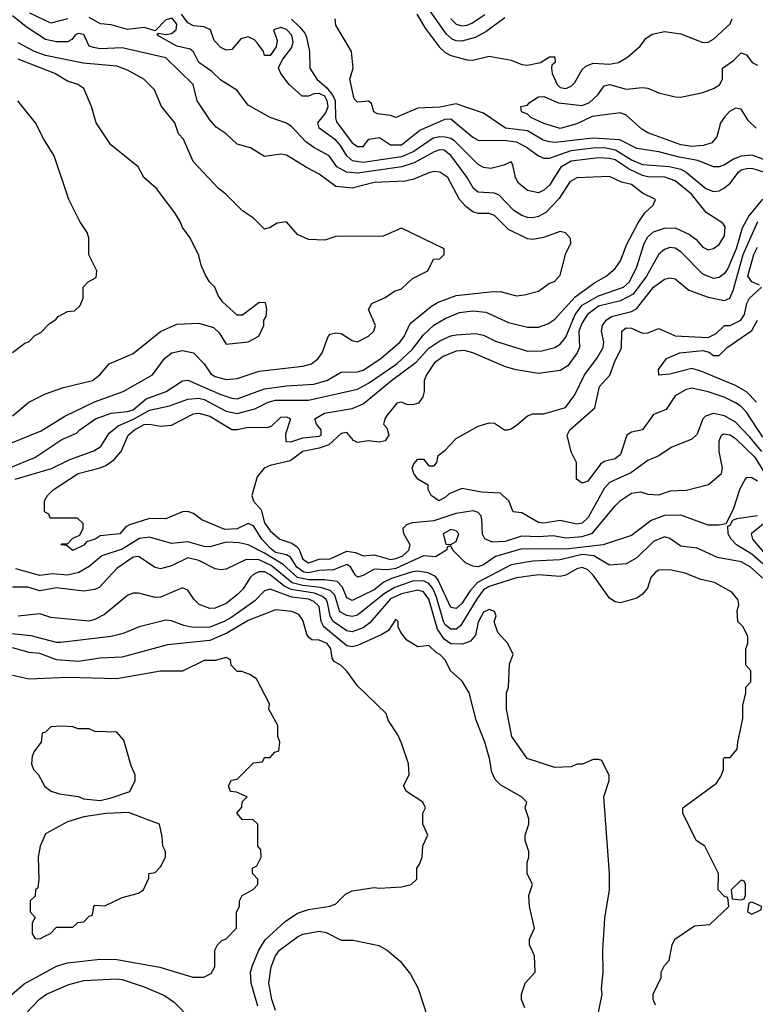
# Model space of a CAD drawing. Header units: inches. Extents: x 1793389 to 1900389, y 320802 to 470796.
# Tile 199 of 256: x 1826676 to 1829362, y 384173 to 387766. Entities that reach past the tile are written whole.
import ezdxf

# ---------------------------------------------------------------- set-up
doc = ezdxf.new("R2010")
doc.units = ezdxf.units.IN
doc.header["$MEASUREMENT"] = 0
doc.layers.add('B8328', color=7, linetype='Continuous')

msp = doc.modelspace()

# ---------------------------------------------------------------- linework, layer by layer
at = {"layer": 'B8328', "color": 2}
for points, elevation in [([(1828446.9, 387773.1), (1828378.2, 387721.8), (1828338.6, 387701.4), (1828290, 387687.6), (1828270, 387688.9), (1828255.5, 387695.5), (1828234, 387714), (1828165.7, 387810)], 230), ([(1826630, 386127.6), (1826731, 386169), (1826830, 386234), (1826883.2, 386256.8), (1826895.3, 386270), (1826953.2, 386310), (1827010, 386330.4), (1827070, 386336), (1827090, 386342.4), (1827137.4, 386382.6), (1827210.8, 386409.2), (1827270, 386448.2), (1827290, 386450.4), (1827410, 386398.5), (1827450, 386384.6), (1827470, 386382.6), (1827570, 386418.9), (1827650, 386430.3), (1827750, 386436.5), (1827797.2, 386450), (1827850, 386480.5), (1827910, 386481.3), (1827930, 386487), (1827994.5, 386530), (1828063.7, 386590), (1828079.6, 386610), (1828102, 386658), (1828179.4, 386720.6), (1828204.6, 386735.4), (1828270, 386759.5), (1828393.4, 386773.4), (1828430, 386774), (1828490, 386758.8), (1828518, 386762), (1828570, 386776), (1828610, 386804.7), (1828628.9, 386811.1), (1828650, 386834), (1828670, 386914), (1828688, 386950), (1828687.3, 386967.3), (1828668.4, 386988.4), (1828650, 386994), (1828588.2, 386971.8), (1828550, 386963.7), (1828530, 386966.6), (1828460.4, 387000.4), (1828410, 387051.6), (1828390, 387059.6), (1828350, 387058.9), (1828330, 387064.7), (1828304.5, 387084.5), (1828282.4, 387110), (1828239.5, 387190), (1828210, 387209.5), (1828190, 387211.8), (1828170, 387207.3), (1828115.2, 387184.7), (1828083.1, 387176.9), (1827970, 387172.4), (1827890, 387151.5), (1827830, 387158), (1827770, 387202.9), (1827725.3, 387225.3), (1827650, 387272.3), (1827630, 387275.1), (1827570, 387267), (1827518.3, 387298.3), (1827470, 387312.3), (1827430, 387349.4), (1827393.8, 387373.8), (1827370, 387401.2), (1827324.5, 387470), (1827309.3, 387530), (1827210, 387627.6), (1827050, 387664.2), (1826970, 387659.6), (1826944.9, 387664.9), (1826929, 387670), (1826910, 387712), (1826890, 387716.2), (1826878.8, 387710), (1826866.2, 387693.8), (1826850, 387685.6), (1826810, 387685.4), (1826770, 387694.3), (1826700, 387740), (1826650, 387781.1)], 242), ([(1826659.3, 386090), (1826791.6, 386128.4), (1826858.8, 386161.2), (1826947.1, 386192.9), (1826971.8, 386208.2), (1827002.6, 386257.4), (1827035.9, 386284.1), (1827092, 386308), (1827150, 386341.5), (1827223.3, 386356.7), (1827290, 386381.1), (1827330, 386385.3), (1827350, 386380.3), (1827430, 386337.8), (1827470, 386329), (1827534.1, 386345.8), (1827582.7, 386370), (1827610, 386377.3), (1827730, 386378.3), (1827910, 386418), (1827950, 386439.6), (1828052.8, 386510), (1828110, 386564.2), (1828150, 386616.4), (1828187.9, 386652.1), (1828230, 386675.8), (1828282.5, 386697.5), (1828330, 386703.6), (1828378.6, 386698.6), (1828461.4, 386661.4), (1828530, 386643.8), (1828570, 386643.8), (1828603.9, 386656.1), (1828630, 386674), (1828704.7, 386755.3), (1828774.5, 386805.5), (1828817.2, 386830), (1828850, 386858.8), (1828870, 386886), (1828892.7, 386947.3), (1828934.5, 387025.5), (1828958.6, 387061.4), (1828988.7, 387090), (1828998, 387110), (1828950, 387133.2), (1828910, 387165.2), (1828874, 387174), (1828830, 387194.5), (1828710, 387189.5), (1828685.4, 387174.6), (1828645.8, 387114.2), (1828597.1, 387062.9), (1828570, 387047.8), (1828550, 387043), (1828530, 387044.7), (1828510, 387051.6), (1828480.9, 387070), (1828426.6, 387126.6), (1828410, 387133.6), (1828350, 387137), (1828332.7, 387150), (1828309.7, 387190), (1828251.3, 387270), (1828226, 387290), (1828210, 387291.1), (1828190, 387284.4), (1828115.9, 387244.1), (1828071.1, 387228.9), (1827910, 387205.8), (1827869.8, 387209.8), (1827833.6, 387230), (1827806, 387270), (1827750, 387299.6), (1827720.6, 387320.6), (1827670, 387376), (1827650, 387389.3), (1827590, 387409.2), (1827510, 387454), (1827469.4, 387509.4), (1827410, 387545.2), (1827378, 387578), (1827329.7, 387609.7), (1827310, 387649), (1827298.7, 387658.7), (1827250, 387669.6), (1827178, 387710), (1827183.1, 387716.9), (1827210, 387713), (1827230, 387716.4), (1827247, 387730), (1827249.6, 387750), (1827232.3, 387772.3), (1827210, 387766), (1827170, 387726), (1827130, 387737.6), (1827070, 387731.3), (1827010, 387747.2), (1826970.9, 387750.9), (1826930, 387775.1)], 238), ([(1826850, 387769.7), (1826790, 387754), (1826712.7, 387790)], 238), ([(1829370, 386081.7), (1829350, 386094.5), (1829330, 386096), (1829324.9, 386090), (1829305.4, 386054.6), (1829281.1, 385978.9), (1829254, 385926), (1829230, 385921.2), (1829190, 385922), (1829090, 385958.4), (1829030, 385957.4), (1828981.5, 385938.5), (1828910, 385883.7), (1828806, 385850), (1828670, 385834.2), (1828510, 385834.7), (1828413.4, 385806.6), (1828370, 385777), (1828350, 385769.7), (1828330, 385772.3), (1828303.9, 385783.9), (1828258, 385830), (1828250, 385846), (1828238, 385842), (1828234, 385830), (1828193.8, 385806.2), (1828150, 385809.7), (1828050, 385763.2), (1828018, 385758), (1827970, 385761.3), (1827930, 385738.4), (1827910, 385732.3), (1827900.5, 385740.5), (1827883.7, 385770), (1827870, 385777.4), (1827822, 385758), (1827770, 385755.9), (1827730, 385747.2), (1827713.2, 385750), (1827688, 385768), (1827664.2, 385804.2), (1827650, 385812.8), (1827610, 385822.2), (1827590, 385837.2), (1827560.4, 385870), (1827530, 385919.1), (1827510, 385928), (1827470, 385908.4), (1827425.3, 385905.3), (1827341, 385941), (1827310, 385964.5), (1827290, 385971.3), (1827270, 385969.6), (1827210, 385945.1), (1827150, 385945.6), (1827076.8, 385923.2), (1827064, 385916), (1827042, 385890), (1826970, 385882), (1826952, 385870), (1826919.6, 385860.4), (1826910, 385849), (1826870, 385828.7), (1826847.3, 385847.3), (1826826, 385850), (1826830, 385854), (1826850, 385854), (1826870, 385874), (1826895.3, 385884.7), (1826908, 385910), (1826907.3, 385927.3), (1826887.3, 385947.3), (1826787.3, 385947.3), (1826782, 385962), (1826766, 385970), (1826766, 386010), (1826778, 386030), (1826798, 386050), (1826889, 386110), (1826970, 386130.6), (1826990, 386139.1), (1827019.5, 386160.5), (1827046, 386190), (1827072.3, 386250), (1827095.1, 386270), (1827130, 386288.5), (1827150, 386290.3), (1827190, 386282.6), (1827230, 386286.4), (1827310, 386328.2), (1827330, 386330.3), (1827370, 386318.9), (1827450, 386270.4), (1827470, 386270.4), (1827510, 386279.5), (1827582, 386278), (1827596.4, 386283.6), (1827630, 386316.3), (1827650, 386317.3), (1827664.7, 386310), (1827646.7, 386253.3), (1827647.3, 386227.3), (1827665.8, 386225.8), (1827710, 386240.8), (1827770, 386246), (1827776.2, 386250), (1827777, 386270), (1827759.3, 386290), (1827753.2, 386310), (1827788.7, 386330), (1827890, 386347), (1827930, 386364.9), (1828033.3, 386450), (1828123.4, 386516.6), (1828170, 386567.2), (1828210, 386594), (1828250, 386612.2), (1828270, 386616.4), (1828341.1, 386621.1), (1828370, 386615.5), (1828413.7, 386593.7), (1828530, 386556.4), (1828582, 386558), (1828630, 386570.4), (1828650, 386581.6), (1828670, 386607.7), (1828704.5, 386690), (1828730, 386724), (1828790, 386758.6), (1828880.9, 386790), (1828903, 386810), (1828930, 386864), (1828955.8, 386950), (1828970, 386974.4), (1828990, 386992), (1829030, 387005.3), (1829070, 387006.7), (1829122, 386982), (1829144.9, 386964.9), (1829170, 386936), (1829190, 386926.8), (1829210, 386931), (1829230, 386946), (1829250, 386978), (1829252.3, 387010), (1829243.7, 387023.7), (1829183.1, 387063.1), (1829129.6, 387130), (1829070, 387178.9), (1829031.7, 387191.7), (1828970, 387192.7), (1828950, 387197.4), (1828901.2, 387221.2), (1828850, 387255), (1828830, 387260.4), (1828790, 387261.7), (1828690, 387249.7), (1828652.2, 387227.8), (1828610, 387162.9), (1828590, 387144.5), (1828570, 387135.1), (1828530, 387142.7), (1828497.2, 387170), (1828486, 387190), (1828477.2, 387237.2), (1828470, 387248), (1828444, 387236), (1828396.7, 387223.3), (1828370, 387227), (1828350, 387238.4), (1828263.9, 387323.9), (1828250, 387333.3), (1828230, 387338.2), (1828210, 387339.3), (1828186.2, 387333.8), (1828114.9, 387285.1), (1828070, 387266.3), (1827930, 387245), (1827890.8, 387250.8), (1827870, 387269.6), (1827847.4, 387307.4), (1827830, 387326.6), (1827769.6, 387370), (1827765.1, 387390), (1827793.6, 387426.4), (1827801.8, 387450), (1827799.1, 387470), (1827790, 387486.9), (1827770, 387497.4), (1827750, 387495.6), (1827730, 387487.4), (1827707.5, 387487.5), (1827659.3, 387530), (1827629.2, 387570), (1827621.2, 387590), (1827623.2, 387596.8), (1827637.2, 387622.8), (1827670, 387665.5), (1827674.6, 387685.4), (1827669.6, 387710), (1827650, 387730.9), (1827630, 387738.3), (1827602.8, 387730), (1827615.8, 387690), (1827612.3, 387667.7), (1827590, 387635.3), (1827570, 387635.3), (1827565.6, 387650), (1827542.6, 387682.6), (1827533.1, 387693.1), (1827510, 387703.5), (1827483.2, 387696.8), (1827450, 387658), (1827430, 387655.1), (1827410, 387664.5), (1827386.6, 387690), (1827373.2, 387730), (1827350, 387740.7), (1827310, 387744.4), (1827290, 387755.1), (1827267, 387787)], 234), ([(1828126.6, 387786.6), (1828156, 387736), (1828207.2, 387667.2), (1828230, 387646.7), (1828250, 387635.3), (1828310, 387619.6), (1828330, 387618.9), (1828390, 387633), (1828470, 387619.3), (1828510, 387603.1), (1828530, 387600.4), (1828578, 387610), (1828610, 387630.8), (1828630, 387630.8), (1828631.3, 387610), (1828619.6, 387600.4), (1828617.3, 387590), (1828620.4, 387570), (1828638.7, 387530), (1828650, 387518.7), (1828670, 387515.3), (1828690, 387524.4), (1828703.3, 387536.7), (1828730, 387584.7), (1828742.7, 387597.3), (1828770, 387607.3), (1828830, 387604.4), (1828862, 387610), (1828895.3, 387630), (1828942, 387670), (1828962, 387698), (1828986, 387714), (1829030, 387722.8), (1829090, 387714.9), (1829170, 387683.1), (1829190, 387684.4), (1829210, 387694.9), (1829270, 387751), (1829277.6, 387770)], 226), ([(1828250.2, 387770.2), (1828270, 387750.4), (1828290, 387744.2), (1828310, 387746), (1828326.5, 387753.5), (1828374.1, 387785.9)], 234), ([(1827668.9, 387768.9), (1827699.2, 387739.2), (1827717.1, 387717.1), (1827722.7, 387702.7), (1827734, 387650), (1827735.1, 387590), (1827760.5, 387550), (1827797.5, 387517.5), (1827819.8, 387490), (1827827.8, 387470), (1827828.7, 387408.7), (1827833.2, 387393.2), (1827890, 387316.9), (1827910, 387303.6), (1827930, 387303.7), (1827951.3, 387330), (1827990, 387337), (1828029.7, 387309.7), (1828070, 387309.7), (1828137.3, 387362.7), (1828230, 387403.7), (1828250, 387405.2), (1828330, 387338), (1828350, 387326.6), (1828454.1, 387325.9), (1828490, 387320.4), (1828530, 387298.9), (1828570, 387269.6), (1828590, 387261.6), (1828610, 387261.3), (1828690, 387288.9), (1828770, 387299), (1828810, 387299.5), (1828851.2, 387291.2), (1828910, 387255), (1828950, 387238), (1829049.1, 387230.9), (1829090, 387221), (1829109.8, 387209.8), (1829182, 387150), (1829210, 387139.7), (1829230, 387142.4), (1829250, 387153), (1829270.2, 387169.8), (1829300.4, 387210), (1829310, 387218), (1829330, 387223.5), (1829350, 387224), (1829395.1, 387210)], 230), ([(1829450, 387235.1), (1829350, 387272.6), (1829310, 387268.7), (1829282.2, 387257.8), (1829250, 387236.9), (1829230, 387229.4), (1829210, 387229.4), (1829152.1, 387252.1), (1829084.4, 387264.4), (1829010, 387284.4), (1828930, 387296.3), (1828867.7, 387327.7), (1828770, 387334.2), (1828630, 387318.5), (1828610, 387320.4), (1828587.1, 387327.1), (1828530, 387360.9), (1828450, 387371), (1828370, 387424.8), (1828270, 387458.8), (1828210, 387446.8), (1828130, 387444), (1828050, 387409.7), (1828030, 387416.9), (1827982.9, 387422.9), (1827969.2, 387430), (1827960.4, 387460.4), (1827950, 387468.7), (1827910, 387466), (1827897.2, 387477.2), (1827882, 387550), (1827894, 387590), (1827888, 387650), (1827830, 387746), (1827828, 387770)], 226), ([(1826597.7, 386202.3), (1826754.6, 386265.4), (1826840.9, 386319.1), (1826948.5, 386371.6), (1827053.2, 386410), (1827161.2, 386470), (1827205.2, 386530), (1827231, 386551), (1827270, 386558.8), (1827310, 386551), (1827350, 386510.8), (1827373.8, 386473.8), (1827390, 386464.4), (1827430, 386452.7), (1827470, 386456.3), (1827550, 386483.8), (1827710, 386502.4), (1827742, 386510), (1827766, 386530), (1827780.9, 386550), (1827802.7, 386610), (1827810, 386618.8), (1827830, 386624), (1827850, 386620.7), (1827890, 386596), (1827910, 386591), (1827950, 386611.3), (1827968.7, 386630), (1827975.3, 386650), (1827949.1, 386709.1), (1827962, 386730), (1828010, 386752), (1828044, 386776), (1828070, 386784.7), (1828110, 386822), (1828166, 386850), (1828187.3, 386892.7), (1828210, 386894), (1828226, 386910), (1828226, 386930), (1828070, 387006), (1828003.6, 386976.4), (1827830, 386975.3), (1827790, 386962), (1827730, 386964), (1827690, 386982), (1827650, 387028.7), (1827616, 387024), (1827590, 387008), (1827570, 387002), (1827530, 387042), (1827489.4, 387069.4), (1827428.7, 387130), (1827402, 387150), (1827309.4, 387249.4), (1827274, 387330), (1827255.3, 387350), (1827242, 387390), (1827194, 387450), (1827168.7, 387510), (1827128.7, 387550), (1827070, 387582), (1827030, 387596.9), (1826908.2, 387608.2), (1826770, 387636), (1826729.4, 387650), (1826670, 387682.6)], 246), ([(1829365.1, 387370), (1829337.4, 387397.4), (1829310, 387440.5), (1829290, 387443), (1829280.8, 387439.2), (1829268, 387432), (1829249, 387411), (1829234.9, 387390), (1829221.6, 387338.4), (1829203.1, 387316.9), (1829172.9, 387307.1), (1829130, 387304), (1829090, 387309.7), (1828970, 387354), (1828947.2, 387367.2), (1828890, 387418), (1828870, 387426.6), (1828766.8, 387413.2), (1828710, 387386.6), (1828650, 387369.7), (1828590, 387387.3), (1828542, 387410), (1828530, 387422), (1828508, 387430), (1828506, 387450), (1828530, 387454), (1828536.4, 387463.6), (1828570, 387484.7), (1828590, 387486), (1828643.4, 387463.4), (1828730, 387453.4), (1828756.2, 387463.8), (1828787.5, 387492.5), (1828810, 387524.7), (1828830, 387530.5), (1828890, 387513.4), (1828950, 387519.1), (1828970, 387516.3), (1829010, 387499.3), (1829070, 387484.9), (1829090, 387484), (1829170, 387500.7), (1829210, 387514.9), (1829231.3, 387528.7), (1829242, 387550), (1829242, 387590), (1829282.9, 387617.1), (1829310, 387646), (1829330, 387638), (1829350.7, 387610.7), (1829370, 387601)], 222), ([(1826650, 386321), (1826708.7, 386370), (1826770, 386401), (1826835.9, 386424.1), (1826942, 386450), (1826969, 386470), (1827002, 386510), (1827090, 386547.7), (1827190, 386628), (1827250, 386655.5), (1827330, 386659.1), (1827383.5, 386643.5), (1827404, 386624), (1827430, 386582), (1827510, 386591), (1827548.9, 386611.1), (1827568, 386650), (1827568, 386670), (1827576.4, 386683.6), (1827578, 386710), (1827572.9, 386732.9), (1827550, 386734), (1827490, 386688), (1827470, 386688), (1827416.4, 386736.4), (1827400.2, 386760.2), (1827388, 386790), (1827369.1, 386809.1), (1827354.6, 386834.6), (1827338, 386870), (1827330, 386906), (1827298, 386970), (1827270, 387008), (1827262, 387030), (1827242, 387062), (1827175.3, 387150), (1827128.7, 387190), (1827108, 387230), (1827008.7, 387310), (1826955.3, 387390), (1826938, 387450), (1826910, 387515.3), (1826888, 387530), (1826850, 387542.7), (1826804, 387570), (1826670, 387622)], 250), ([(1826650, 386552), (1826694.6, 386585.4), (1826710, 386592), (1826730, 386612), (1826754.6, 386625.4), (1826783.1, 386656.9), (1826808.4, 386671.6), (1826816.4, 386683.6), (1826850, 386702), (1826876.4, 386703.6), (1826896.4, 386723.6), (1826908, 386750), (1826908, 386790), (1826926, 386810), (1826954.6, 386825.4), (1826958, 386850), (1826928.4, 386908.4), (1826928, 386970), (1826922, 386990), (1826895.3, 387030), (1826855.3, 387110), (1826802, 387270), (1826764, 387330), (1826733.2, 387390), (1826669, 387470)], 254), ([(1829388.3, 387111.7), (1829338.7, 387050), (1829314.5, 387005.4), (1829291.6, 386930), (1829261.4, 386858.6), (1829250, 386840.5), (1829230, 386825.5), (1829210, 386822.4), (1829170, 386837.1), (1829090, 386919.3), (1829070, 386932.4), (1829050, 386934.9), (1829030, 386927.7), (1829009.7, 386910.3), (1828964.8, 386830), (1828915.7, 386764.3), (1828870, 386740.2), (1828790, 386720.7), (1828749.9, 386690.1), (1828730, 386660.4), (1828717.6, 386630), (1828719.7, 386570), (1828711.5, 386550), (1828677.5, 386502.5), (1828650, 386486), (1828570, 386475.5), (1828488.3, 386488.3), (1828450, 386499.3), (1828330, 386550.4), (1828298.6, 386558.6), (1828270, 386556.5), (1828222.5, 386537.5), (1828190, 386513), (1828160.9, 386470), (1828152.3, 386450), (1828153, 386410), (1828148, 386390), (1828132.6, 386367.4), (1828110, 386360.4), (1828090, 386362), (1828070, 386370.8), (1828053.2, 386366.8), (1828017.5, 386322.5), (1828009, 386310), (1828004, 386290), (1828016.6, 386276.6), (1828024.2, 386250), (1828010.7, 386229.3), (1827990, 386224.9), (1827950, 386228.8), (1827910, 386223.7), (1827894.8, 386230), (1827870, 386259.3), (1827850, 386256.4), (1827804.9, 386215.1), (1827770, 386202.8), (1827710, 386190.3), (1827663.5, 386156.5), (1827590, 386139.1), (1827569, 386130), (1827542.5, 386097.5), (1827523.7, 386030), (1827530, 386009), (1827557.2, 385977.2), (1827570, 385929.6), (1827590, 385900.7), (1827626, 385870), (1827670, 385856.2), (1827685.3, 385845.3), (1827694.8, 385834.7), (1827710, 385798), (1827730, 385783.5), (1827770, 385796.9), (1827810, 385798.9), (1827870, 385827.1), (1827902, 385822), (1827930, 385809.7), (1827970, 385813.3), (1828030, 385795.8), (1828050, 385800.4), (1828074.9, 385810), (1828096.5, 385830), (1828101.6, 385850), (1828079.1, 385890), (1828076.3, 385910), (1828090, 385923.7), (1828110, 385931.1), (1828190, 385938.2), (1828270, 385965.1), (1828330, 385974.5), (1828349.4, 385969.4), (1828358, 385958), (1828362.7, 385942.7), (1828364.5, 385890), (1828373.3, 385873.3), (1828401, 385861), (1828450, 385863.5), (1828510, 385882.2), (1828570, 385879.8), (1828623.5, 385883.5), (1828670, 385875.4), (1828730, 385879.8), (1828768.1, 385891.9), (1828850, 385992), (1828870, 386012), (1828910, 386038.4), (1828943.2, 386043.2), (1828970, 386035.1), (1829010, 386032.7), (1829052.8, 386047.2), (1829110.4, 386049.6), (1829190.6, 386069.4), (1829238.8, 386110), (1829242.8, 386130), (1829230.5, 386190), (1829230.5, 386229.5), (1829238.8, 386250), (1829245.5, 386254.5), (1829270, 386251.3), (1829290, 386237.4), (1829359.8, 386170), (1829396.8, 386110)], 230), ([(1829386, 386190), (1829342.5, 386242.5), (1829290, 386298), (1829250, 386321.1), (1829210, 386329.6), (1829180.7, 386319.3), (1829170.4, 386309.6), (1829150, 386254), (1829130, 386235.1), (1829055.1, 386204.9), (1829010, 386175.1), (1828970, 386157.2), (1828907.2, 386112.8), (1828830, 386077.6), (1828810, 386055.1), (1828751.7, 385950), (1828730, 385928.4), (1828710, 385925.7), (1828650, 385938.5), (1828590, 385928.7), (1828570, 385931.3), (1828510, 385966.6), (1828478, 385970), (1828461.6, 386010), (1828430, 386038.9), (1828362.5, 386042.5), (1828290, 386055.3), (1828244, 386036), (1828230, 386022), (1828206, 386010), (1828178, 386030), (1828168, 386052), (1828168, 386068), (1828129.2, 386089.2), (1828115.3, 386110), (1828108.7, 386130), (1828114.6, 386145.4), (1828130, 386162), (1828150, 386162), (1828170, 386138), (1828190, 386138), (1828199, 386150), (1828204.1, 386175.9), (1828230, 386195.5), (1828270, 386237.6), (1828350, 386283), (1828390, 386294.8), (1828410, 386294), (1828446, 386270), (1828458, 386270), (1828470, 386272.7), (1828490, 386286.4), (1828530, 386320.7), (1828550, 386327.3), (1828590, 386328), (1828669.3, 386350.7), (1828702.5, 386397.5), (1828738.4, 386470), (1828783.7, 386530), (1828806, 386570), (1828809.3, 386590.7), (1828800.9, 386630), (1828804.5, 386650), (1828817, 386670), (1828837, 386683), (1828910, 386701.6), (1828928.4, 386711.6), (1828990, 386790.4), (1829030, 386819.1), (1829050, 386824), (1829070, 386820.7), (1829119.5, 386779.5), (1829190, 386754), (1829250, 386741.6), (1829269.6, 386750.4), (1829281.7, 386778.3), (1829317.7, 386910), (1829371, 387030)], 226), ([(1829378, 386798), (1829349.7, 386809.7), (1829334.7, 386830), (1829356.4, 386910), (1829370, 386936.4)], 222), ([(1829390, 386242.4), (1829330, 386334), (1829310, 386355.1), (1829290, 386367.8), (1829248.3, 386388.3), (1829190, 386407.8), (1829130, 386422), (1829110, 386417), (1829070, 386393.2), (1829036.1, 386343.9), (1828990, 386325.4), (1828950.2, 386269.8), (1828910, 386260.5), (1828893.4, 386250), (1828870, 386179), (1828850, 386164), (1828810, 386154), (1828796.3, 386143.7), (1828750, 386082), (1828730, 386075.3), (1828708.7, 386090), (1828709, 386150), (1828689.5, 386189.5), (1828675.1, 386250), (1828685.2, 386270), (1828776, 386350), (1828792.7, 386427.3), (1828831.2, 386468.8), (1828850, 386522.8), (1828872.9, 386567.1), (1828874.5, 386630), (1828890, 386641.3), (1828910, 386640.3), (1828950, 386622.8), (1828970, 386624), (1829010, 386639.1), (1829070, 386613.1), (1829190, 386607.1), (1829219.5, 386620.5), (1829249.3, 386650.7), (1829270.8, 386650.8), (1829309.3, 386670), (1829322.4, 386690), (1829331.1, 386730), (1829341.3, 386750), (1829385.2, 386790)], 222), ([(1829366.6, 386370), (1829330, 386408), (1829290, 386431.6), (1829163.3, 386483.3), (1829130, 386493.2), (1829050, 386473.2), (1829010, 386468.7), (1829009, 386490), (1829038, 386530), (1829086, 386550), (1829170, 386558.7), (1829193.1, 386553.1), (1829210, 386540.7), (1829230, 386540.7), (1829259.6, 386570), (1829350, 386632.4), (1829369.8, 386670)], 218), ([(1829390, 385779.8), (1829350, 385815.3), (1829293.6, 385850), (1829274, 385870), (1829262.7, 385890), (1829262, 385918), (1829270, 385922), (1829280.2, 385939.8), (1829294.2, 385945.8), (1829370, 385957.3)], 234), ([(1829415.6, 385944.4), (1829347, 385890), (1829351.6, 385870), (1829424.4, 385784.4)], 230), ([(1829390, 385728), (1829342.9, 385770), (1829310, 385788), (1829223.5, 385803.5), (1829150, 385837), (1829090, 385845.1), (1829050, 385872.3), (1829030, 385879.5), (1828990, 385862), (1828930, 385802), (1828890, 385780.9), (1828830, 385775.1), (1828772.3, 385810), (1828730, 385814.3), (1828650, 385794.5), (1828550, 385789.8), (1828470, 385776.4), (1828347.2, 385712.8), (1828319.3, 385680.7), (1828290, 385635.1), (1828270, 385617), (1828250, 385620.9), (1828203.2, 385723.2), (1828193.9, 385733.9), (1828167, 385747), (1828130, 385754.2), (1828110, 385751.8), (1828033.7, 385726.3), (1828006, 385714), (1827970, 385685.7), (1827890, 385646), (1827870, 385656), (1827855.2, 385695.2), (1827835.4, 385715.4), (1827790, 385722.3), (1827730, 385721.4), (1827690.4, 385730.4), (1827637.8, 385777.8), (1827570, 385819.5), (1827510, 385849.7), (1827477.3, 385857.2), (1827430, 385859.7), (1827370, 385842.4), (1827350, 385843.5), (1827290, 385861.1), (1827230, 385854.5), (1827150, 385877.6), (1827112.9, 385872.9), (1827050, 385833.8), (1826976.3, 385810), (1826929.2, 385770.8), (1826891.3, 385748.7), (1826850, 385739.2), (1826795.9, 385744.1), (1826750, 385737.4), (1826661.7, 385761.7)], 238), ([(1828998, 384170), (1828988.7, 384190), (1828988.7, 384210), (1829018, 384270), (1829018, 384290), (1829030, 384314), (1829047.3, 384332.7), (1829058, 384390), (1829068, 384410), (1829140.4, 384459.6), (1829196.4, 384463.6), (1829266, 384530), (1829262, 384562), (1829250, 384566), (1829226, 384590), (1829228, 384650), (1829178, 384750), (1829146, 384770), (1829098, 384870), (1829098, 384890), (1829220.4, 384979.6), (1829236.4, 385003.6), (1829246, 385030), (1829246, 385070), (1829250, 385074), (1829270, 385074), (1829296.4, 385103.6), (1829298, 385130), (1829316.4, 385216.4), (1829316.4, 385263.6), (1829328, 385310), (1829328, 385330), (1829346, 385350), (1829346, 385390), (1829328, 385410), (1829328, 385470), (1829335.3, 385490), (1829334.6, 385514.6), (1829318, 385550), (1829298, 385570), (1829295.3, 385610), (1829302, 385630), (1829300.4, 385640.4), (1829298, 385650), (1829276.5, 385676.5), (1829212.5, 385712.5), (1829163.6, 385723.6), (1829106.3, 385746.3), (1829050, 385758), (1829010, 385757.2), (1828998, 385750), (1828980.7, 385730), (1828967.9, 385692.1), (1828950.7, 385669.3), (1828930, 385655.3), (1828870, 385638), (1828850, 385642), (1828830, 385655.3), (1828770, 385739.5), (1828750, 385758.4), (1828730, 385767.3), (1828710, 385761.6), (1828670, 385738.9), (1828650, 385734.3), (1828570, 385740.5), (1828490, 385729.5), (1828390, 385697.6), (1828370, 385685.4), (1828345.9, 385654.1), (1828285.2, 385554.7), (1828270, 385542.4), (1828250, 385542), (1828230, 385557.4), (1828222.9, 385570), (1828198.3, 385658.3), (1828184, 385690), (1828170, 385708.7), (1828150, 385718.3), (1828110, 385717), (1828045.5, 385694.5), (1828008, 385672), (1827910, 385592.8), (1827890, 385588.4), (1827870, 385592.1), (1827845.4, 385605.4), (1827826.3, 385666.3), (1827810, 385683.1), (1827773.9, 385693.9), (1827710, 385701), (1827671.4, 385711.4), (1827594, 385774), (1827550, 385795.3), (1827503.2, 385796.8), (1827430, 385760.9), (1827410, 385758), (1827390, 385762.7), (1827330, 385792.6), (1827290, 385802.6), (1827230, 385773.3), (1827190, 385762.7), (1827170, 385766.6), (1827110, 385807.3), (1827090, 385804.2), (1827030, 385762.9), (1826965.8, 385694.2), (1826950, 385686.6), (1826910, 385680.9), (1826810, 385693), (1826750, 385681.3), (1826705.3, 385694.7), (1826650, 385695.1)], 242), ([(1828787.6, 384130), (1828802.9, 384210), (1828800.7, 384230), (1828807, 384290), (1828805.1, 384370), (1828812.5, 384487.5), (1828829.5, 384590.5), (1828829.5, 384650), (1828809.2, 384930), (1828828.7, 384990), (1828828.4, 385008.4), (1828802, 385062), (1828790, 385066), (1828770, 385066), (1828731.1, 385048.9), (1828710, 385048.7), (1828690, 385039), (1828630, 385037.2), (1828529.5, 385069.5), (1828473.2, 385150), (1828453.2, 385250), (1828453.2, 385290), (1828454, 385310), (1828461.2, 385330), (1828464.7, 385415.3), (1828478, 385450), (1828458, 385490), (1828422, 385530), (1828409.1, 385569.1), (1828415.3, 385590), (1828410, 385606), (1828390, 385613.2), (1828370, 385604), (1828350, 385568), (1828339.9, 385520.1), (1828322, 385498), (1828293.3, 385486.7), (1828250, 385488.5), (1828225.7, 385505.7), (1828202.1, 385542.1), (1828170, 385651.6), (1828150, 385678.3), (1828130, 385684.7), (1828070, 385671.5), (1828030, 385652.4), (1827954.9, 385565.1), (1827930, 385547.2), (1827890, 385532.6), (1827870, 385535.8), (1827821, 385570), (1827809.3, 385589.2), (1827799.7, 385639.7), (1827795.1, 385650), (1827781.2, 385661.2), (1827752.8, 385672.8), (1827667.1, 385687.1), (1827640.6, 385700.6), (1827590, 385740.8), (1827570, 385750.8), (1827549.2, 385750.8), (1827530, 385741.6), (1827517.1, 385730), (1827491.4, 385688.6), (1827470, 385667), (1827430, 385636.2), (1827390, 385618.4), (1827370, 385617), (1827331.8, 385631.8), (1827311.7, 385651.7), (1827290, 385684), (1827270, 385692.3), (1827190, 385658.4), (1827170, 385657), (1827110, 385673.2), (1827090, 385673.2), (1827070, 385665.2), (1826985.1, 385594.9), (1826950, 385577), (1826928.3, 385571.7), (1826790, 385584.5), (1826750, 385598.4), (1826670, 385589.6)], 246), ([(1828520.4, 384160.4), (1828508, 384190), (1828508.7, 384210), (1828522, 384250), (1828558, 384290), (1828555.3, 384350), (1828538, 384390), (1828538, 384410), (1828555.3, 384450), (1828538, 384530), (1828535.3, 384570), (1828548, 384610), (1828528.7, 384650), (1828528.7, 384690), (1828535.3, 384710), (1828535.3, 384730), (1828522, 384770), (1828522, 384790), (1828535.3, 384830), (1828535.3, 384850), (1828522, 384890), (1828528, 384910), (1828508, 384930), (1828432.9, 384972.9), (1828412.7, 384992.7), (1828400.1, 385020.1), (1828392, 385070), (1828374.5, 385130), (1828342.7, 385210), (1828317.2, 385310), (1828291.6, 385351.6), (1828249.4, 385389.4), (1828229, 385430), (1828210, 385449), (1828196.2, 385456.2), (1828170, 385482), (1828130, 385478), (1828090, 385502), (1828068, 385530), (1828058, 385550), (1828058, 385570), (1828050, 385578), (1828022.8, 385537.2), (1827998, 385522), (1827910, 385482.4), (1827890, 385476.9), (1827870, 385481.1), (1827786.9, 385550), (1827777.2, 385570), (1827770, 385624.5), (1827750, 385643.5), (1827730, 385651.2), (1827670, 385659.1), (1827590, 385687.8), (1827570, 385682), (1827535, 385645), (1827450, 385586), (1827422, 385570), (1827370, 385549.7), (1827308.3, 385548.3), (1827275.1, 385555.1), (1827230, 385572.7), (1827210, 385574.5), (1827112, 385550), (1827054.2, 385525.8), (1827010, 385515.1), (1826826.6, 385493.4), (1826810, 385493.3), (1826718, 385518), (1826634.1, 385525.9)], 250), ([(1827545.5, 384165.5), (1827521.3, 384250), (1827518.7, 384290), (1827525.6, 384314.4), (1827549.6, 384370), (1827572, 384408), (1827645.6, 384474.4), (1827690, 384504.9), (1827730, 384519.1), (1827810, 384530.6), (1827830, 384539.1), (1827865.8, 384574.2), (1827890, 384587.3), (1827970, 384598.8), (1827990, 384596), (1828070, 384602), (1828106, 384610), (1828126, 384630), (1828126, 384670), (1828136.4, 384683.6), (1828146, 384710), (1828148.4, 384751.6), (1828166, 384790), (1828148, 384830), (1828148, 384870), (1828158, 384890), (1828148, 384910), (1828088.9, 384948.9), (1828078, 384970), (1828098, 385010), (1828095.3, 385050), (1828070, 385126), (1828056.4, 385156.4), (1828022, 385210), (1828013.6, 385233.6), (1827910, 385335.3), (1827870, 385389), (1827850, 385409), (1827823.7, 385423.7), (1827816.5, 385436.5), (1827811.5, 385470), (1827798.4, 385490), (1827770, 385501.6), (1827742.5, 385502.5), (1827731.5, 385511.5), (1827723.9, 385523.9), (1827710, 385575.3), (1827695.3, 385595.3), (1827670, 385606), (1827610, 385612.3), (1827510, 385573), (1827432.6, 385527.4), (1827370, 385500.9), (1827215.8, 385484.2), (1827050, 385439.7), (1826970, 385435.8), (1826890, 385424), (1826810, 385429.7), (1826750, 385452.6), (1826710, 385456.9), (1826650, 385474)], 254), ([(1826630, 384194), (1826692.7, 384247.3), (1826810, 384312.2), (1826850, 384323.7), (1826970, 384337.1), (1827030, 384336.4), (1827188.2, 384308.2), (1827308.7, 384271.3), (1827348.4, 384271.6), (1827374.6, 384285.4), (1827388, 384310), (1827388, 384370), (1827398, 384390), (1827414.6, 384405.4), (1827430, 384412), (1827468, 384450), (1827468, 384510), (1827478, 384530), (1827478, 384550), (1827488, 384570), (1827528.4, 384591.6), (1827546, 384610), (1827546, 384630), (1827526, 384650), (1827526, 384670), (1827542, 384678), (1827558, 384710), (1827556.4, 384736.4), (1827546, 384750), (1827546, 384830), (1827527.3, 384847.3), (1827490, 384846), (1827468.7, 384870), (1827487.3, 384892.7), (1827488, 384912), (1827506, 384930), (1827467.3, 384947.3), (1827446, 384950), (1827438, 384970), (1827448.9, 384991.1), (1827470, 384994), (1827530, 385054), (1827562, 385058), (1827570, 385074), (1827590, 385074), (1827607.3, 385092.7), (1827622, 385098), (1827626, 385130), (1827618, 385150), (1827618, 385190), (1827586, 385250), (1827588, 385270), (1827540.4, 385360.4), (1827516.4, 385376.4), (1827487.3, 385387.3), (1827470, 385388), (1827448, 385410), (1827446, 385430), (1827430, 385438), (1827390, 385428), (1827350, 385428), (1827270, 385388.7), (1827190, 385389), (1827030, 385361.2), (1826850, 385365.1), (1826710, 385359.3), (1826650, 385372.7)], 258), ([(1827609.7, 384150), (1827596.2, 384190), (1827585.6, 384250), (1827594, 384310), (1827609.6, 384350), (1827624.5, 384370), (1827690, 384419.3), (1827710, 384428.2), (1827770, 384439.3), (1827794.6, 384434.6), (1827850, 384406.8), (1827893.6, 384406.4), (1827987.3, 384387.3), (1828018, 384370), (1828064.7, 384330), (1828102.8, 384282.8), (1828131.3, 384230), (1828165.4, 384125.4)], 250), ([(1826700.1, 384139.9), (1826748.2, 384191.8), (1826774, 384210), (1826854.9, 384245.1), (1826910, 384259.5), (1827030, 384265.5), (1827050, 384263), (1827130, 384236.4), (1827204.7, 384204.7), (1827239.9, 384179.9), (1827299.9, 384119.9)], 254)]:
    msp.add_lwpolyline(points, dxfattribs=dict(at, elevation=elevation))
for points, elevation in [([(1828250, 385905.2), (1828222.8, 385890), (1828232, 385852), (1828250, 385851.3), (1828270, 385862), (1828279.3, 385890), (1828270, 385901.2)], 234), ([(1826830, 385188), (1826790, 385186), (1826770, 385166), (1826758, 385162), (1826754, 385130), (1826730, 385098), (1826721.4, 385078.6), (1826718.8, 385050), (1826726, 385030), (1826744.7, 385010), (1826767.1, 384967.1), (1826791.1, 384951.1), (1826821.4, 384941.4), (1826890, 384930.8), (1826910, 384922.8), (1826970, 384916), (1827010, 384926), (1827078, 384950), (1827098, 384990), (1827098, 385010), (1827083.1, 385043.1), (1827056.4, 385136.4), (1827030, 385166), (1826950, 385168), (1826930, 385178), (1826890, 385178), (1826870, 385186)], 262), ([(1827072.9, 384872.9), (1826990, 384869.2), (1826910, 384857.2), (1826850, 384839), (1826770, 384795.3), (1826751, 384750), (1826742.8, 384710), (1826746, 384630), (1826742, 384598), (1826734, 384590), (1826732.7, 384567.3), (1826714, 384550), (1826714, 384510), (1826732, 384490), (1826722, 384470), (1826722, 384430), (1826732.7, 384412.7), (1826750, 384412), (1826770, 384422), (1826788.4, 384431.6), (1826810, 384454), (1826870, 384454), (1826888.4, 384471.6), (1826910, 384474), (1826930, 384494), (1826942, 384498), (1826946, 384530), (1826950, 384534), (1826987.3, 384532.7), (1827050, 384562), (1827110, 384578), (1827128, 384590), (1827147.3, 384632.7), (1827148, 384650), (1827170, 384654), (1827190, 384674), (1827208, 384710), (1827208, 384730), (1827198, 384750), (1827196.4, 384783.6), (1827186, 384830)], 262), ([(1829310, 384626), (1829274, 384590), (1829278, 384558), (1829310, 384554), (1829322, 384558), (1829326, 384570), (1829326, 384610), (1829322, 384622)], 242), ([(1829350, 384546), (1829338, 384542), (1829334, 384510), (1829350, 384502), (1829382, 384518), (1829386, 384530)], 242)]:
    msp.add_lwpolyline(points, close=True, dxfattribs=dict(at, elevation=elevation))

doc.saveas('drawing.dxf')
